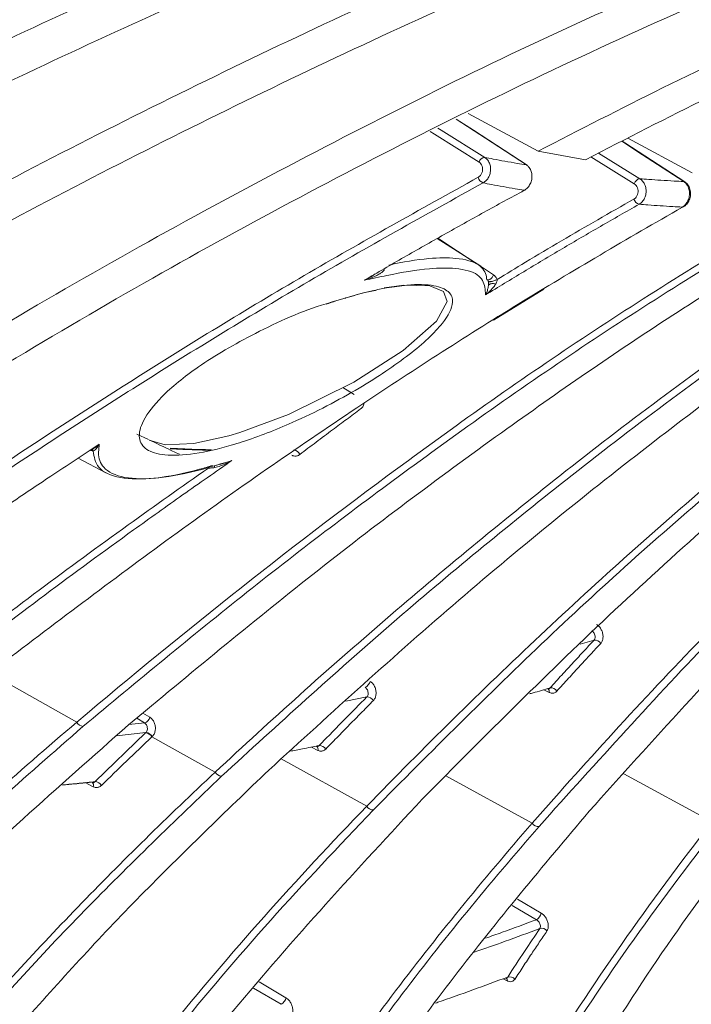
# Model space of a CAD drawing. Header units: millimetres. Extents: x 0 to 1118, y 0 to 864.
# Tile 199 of 256: x 908 to 914, y 119 to 128. Entities that reach past the tile are written whole.
import ezdxf

# ---------------------------------------------------------------- set-up
doc = ezdxf.new("R2010")
doc.units = ezdxf.units.MM

msp = doc.modelspace()

# ---------------------------------------------------------------- linework, layer by layer
at = {"color": 7, "linetype": 'Continuous', "lineweight": 15}
for p, q in [((912.2289, 127.2167), (912.8475, 126.8823)), ((913.6401, 126.9968), (914.2077, 126.6918)), ((913.2646, 126.8066), (912.8475, 126.8823)), ((912.3395, 125.8657), (911.9535, 126.1111)), ((912.8965, 125.665), (912.4517, 125.3908)), ((908.7816, 124.1711), (909.0276, 124.0428)), ((908.9306, 121.3148), (909.3782, 121.7447)), ((909.3782, 121.7447), (909.3808, 121.7471)), ((909.9937, 121.3983), (909.4337, 121.7088))]:
    msp.add_line(p, q, dxfattribs=at)
at = {"color": 9, "linetype": 'Continuous', "lineweight": 15}
for p, q in [((913.6972, 126.5955), (913.3143, 126.8318)), ((913.3806, 126.8654), (913.7463, 126.6397)), ((911.9608, 126.1152), (912.2995, 125.8911)), ((912.3196, 125.8778), (912.4537, 125.7891)), ((911.2206, 124.735), (911.1224, 124.7952)), ((909.4033, 124.3354), (909.3008, 124.3842)), ((908.967, 124.2812), (908.9567, 124.2864)), ((909.9326, 124.0839), (909.9342, 124.0897)), ((913.3411, 122.5638), (913.2175, 122.5286)), ((908.7711, 121.8406), (908.002, 122.2698)), ((912.944, 122.1025), (912.8979, 122.1257)), ((911.3333, 122.0623), (911.1484, 122.0255)), ((909.3683, 121.8327), (909.2995, 121.8744)), ((909.3546, 121.9194), (909.4149, 121.8828)), ((909.2302, 121.8179), (909.3683, 121.8327)), ((909.3808, 121.7471), (909.1216, 121.7194)), ((910.8996, 121.5904), (910.8427, 121.6191)), ((911.3328, 121.0968), (910.576, 121.514)), ((912.7949, 120.9464), (912.0315, 121.3648)), ((914.3845, 120.9584), (913.6036, 121.3838)), ((908.915, 121.2695), (908.8444, 121.3052)), ((912.8323, 120.0941), (912.6184, 120.2201)), ((912.6647, 120.2769), (912.8739, 120.1537)), ((910.3818, 119.5464), (910.6184, 119.4059)), ((912.5745, 119.5546), (912.5378, 119.5731)), ((910.5747, 119.3472), (910.3324, 119.4911))]:
    msp.add_line(p, q, dxfattribs=at)
at = {"color": 9, "linetype": 'Continuous', "lineweight": 15, "flags": 128}
for points in [[(912.7446, 126.761), (912.3809, 126.9969), (912.1217, 127.165)], [(911.9593, 127.0867), (911.9902, 127.0675), (912.3755, 126.8277)], [(912.3255, 126.7871), (911.9326, 127.0316), (911.8943, 127.0554)], [(914.1339, 126.6147), (913.7703, 126.8516), (913.5881, 126.9704)], [(912.7446, 126.761), (912.7503, 126.7589), (912.7511, 126.7584)], [(912.4537, 125.7891), (912.4476, 125.7774), (912.4398, 125.7666), (912.4308, 125.7575), (912.4213, 125.7506), (912.4121, 125.7466), (912.4036, 125.7456), (912.3966, 125.7478), (912.3963, 125.7481)]]:
    msp.add_lwpolyline(points, dxfattribs=at)
at = {"color": 7, "linetype": 'Continuous', "lineweight": 15, "flags": 128}
for points in [[(912.751, 126.7584), (912.2748, 127.0673), (912.1231, 127.1657)], [(914.1426, 126.6117), (913.612, 126.9575), (913.5904, 126.9716)], [(914.1339, 126.6147), (914.1399, 126.6131), (914.1426, 126.6117)], [(912.7243, 126.5371), (912.7294, 126.5371), (912.7334, 126.5384)], [(914.1218, 126.389), (914.1271, 126.3896), (914.1305, 126.391)], [(909.4082, 124.3316), (909.5497, 124.2884), (909.8029, 124.2994), (910.1149, 124.3682), (910.2106, 124.3968), (910.6402, 124.5568), (911.2191, 124.843), (911.6555, 125.1222), (911.949, 125.3819), (912.0427, 125.5555), (912.0099, 125.6441), (911.8896, 125.6937), (911.6599, 125.6985), (911.4866, 125.6762), (911.4866, 125.6762)], [(909.4363, 121.7113), (909.435, 121.7101), (909.4343, 121.7095), (909.4337, 121.7088), (909.4337, 121.7088)]]:
    msp.add_lwpolyline(points, dxfattribs=at)
at = {"color": 7, "linetype": 'Continuous', "lineweight": 15}
for centre, radius, start, end in [((912.3812, 126.7697), 0.0583, 95.6054, 162.64911), ((912.387, 126.6694), 0.0716, 194.09256, 248.37568), ((913.7574, 126.5779), 0.0628, 100.19615, 163.72365), ((913.7576, 126.4767), 0.0654, 194.93815, 254.31695), ((908.8861, 124.2109), 0.0362, 39.1521, 77.77035), ((910.6781, 124.1784), 0.0664, 21.85631, 81.07967), ((913.3491, 122.5049), 0.0595, 30.37797, 97.73035), ((911.2898, 122.2157), 0.0741, 291.5704, 347.54241), ((912.9605, 122.082), 0.06, 30.93033, 97.77184), ((911.3361, 121.9999), 0.0624, 28.72776, 92.53953), ((909.3464, 121.8998), 0.0707, 288.0764, 346.03795), ((908.8343, 121.8696), 0.0695, 204.70114, 261.42634), ((909.3748, 121.6786), 0.0662, 27.22366, 87.10978), ((909.3775, 121.6811), 0.0662, 27.22026, 87.1095), ((910.9148, 121.5702), 0.063, 29.29765, 92.58337), ((910.0524, 121.428), 0.0658, 206.89771, 267.13509), ((908.9284, 121.2488), 0.066, 28.18698, 88.09446), ((911.3877, 121.1275), 0.0629, 209.25422, 272.63267), ((912.8465, 120.9784), 0.0607, 211.73854, 277.88525), ((912.7951, 120.1643), 0.0794, 297.89561, 352.34247), ((912.8782, 119.9592), 0.0593, 37.32349, 105.28708), ((912.5945, 119.5309), 0.0593, 38.23926, 106.12179), ((910.5417, 119.4175), 0.0776, 295.16984, 351.36967)]:
    msp.add_arc(centre, radius, start, end, dxfattribs=at)
at = {"color": 9, "linetype": 'Continuous', "lineweight": 15}
for centre, radius, start, end in [((909.9118, 124.0894), 0.0752, 358.97702, 12.11896), ((912.9155, 122.1115), 0.0299, 342.38979, 53.90508), ((910.8697, 121.6016), 0.0319, 339.55293, 51.63691), ((908.8839, 121.2822), 0.0336, 337.65439, 50.09137), ((912.5473, 119.559), 0.0277, 350.70997, 56.12857)]:
    msp.add_arc(centre, radius, start, end, dxfattribs=at)
at = {"color": 7, "linetype": 'Continuous', "lineweight": 15}
for points, knots in [([(901.1006, 127.4311), (902.0191, 127.85), (903.8559, 128.6877), (906.6324, 129.8473), (909.421, 130.9385), (911.2898, 131.5987), (912.2245, 131.9289)], [0, 0, 0, 0, 0.2503558, 0.500713, 0.7502461, 1, 1, 1, 1]), ([(912.5341, 131.6147), (911.5439, 131.2695), (909.5637, 130.579), (906.6181, 129.423), (903.6927, 128.1894), (901.7637, 127.2956), (900.7987, 126.8484)], [0, 0, 0, 0, 0.250464, 0.500929, 0.750336, 1, 1, 1, 1]), ([(899.9117, 125.1575), (900.9965, 125.7272), (903.1661, 126.8667), (906.4602, 128.4135), (909.7771, 129.8417), (912.0069, 130.6691), (913.1228, 131.0831)], [0, 0, 0, 0, 0.2507374, 0.5014794, 0.7505075, 1, 1, 1, 1]), ([(913.4614, 130.8121), (912.6407, 130.5151), (910.9992, 129.9213), (908.559, 128.9238), (906.1363, 127.8594), (904.5393, 127.0886), (903.7403, 126.703)], [0, 0, 0, 0, 0.250486, 0.500971, 0.750361, 1, 1, 1, 1]), ([(904.1449, 125.8408), (904.9633, 126.2718), (906.6003, 127.1338), (909.0828, 128.3109), (911.5815, 129.4031), (913.261, 130.041), (914.1014, 130.3602)], [0, 0, 0, 0, 0.250623, 0.501251, 0.750433, 1, 1, 1, 1]), ([(914.4673, 130.1338), (913.6208, 129.8174), (911.9277, 129.1846), (909.4198, 128.0932), (906.9368, 126.9167), (905.3063, 126.0565), (904.4905, 125.6261)], [0, 0, 0, 0, 0.2507285, 0.5014517, 0.7505556, 1, 1, 1, 1]), ([(904.9219, 124.8177), (905.7595, 125.2989), (907.4347, 126.2613), (909.9835, 127.5606), (912.5545, 128.7518), (914.2877, 129.4263), (915.1553, 129.7639)], [0, 0, 0, 0, 0.250915, 0.501839, 0.750638, 1, 1, 1, 1]), ([(915.5468, 129.5832), (914.671, 129.2479), (912.9195, 128.5772), (910.3375, 127.3847), (907.7904, 126.086), (906.1263, 125.1279), (905.2935, 124.6484)], [0, 0, 0, 0, 0.2510582, 0.5021026, 0.750826, 1, 1, 1, 1]), ([(905.7656, 123.8976), (906.6214, 124.4337), (908.333, 125.506), (910.948, 126.9373), (913.5929, 128.2337), (915.383, 128.9422), (916.2795, 129.2971)], [0, 0, 0, 0, 0.251295, 0.502603, 0.750903, 1, 1, 1, 1]), ([(916.6948, 129.1628), (916.2406, 128.9914), (915.3318, 128.6482), (913.5303, 127.8767), (911.3149, 126.8051), (908.7054, 125.3708), (907.0105, 124.3068), (906.162, 123.7742)], [0, 0, 0, 0, 0.125655, 0.251443, 0.502825, 0.751124, 1, 1, 1, 1]), ([(912.8475, 126.8823), (913.2134, 127.0709), (913.9665, 127.4591), (915.1145, 127.9978), (916.2881, 128.5091), (917.0751, 128.8109), (917.4689, 128.9618)], [0, 0, 0, 0, 0.240998, 0.496003, 0.747882, 1, 1, 1, 1]), ([(917.9058, 128.8748), (917.5055, 128.7242), (916.7049, 128.4231), (915.5216, 127.9123), (914.3736, 127.3767), (913.6273, 126.9931), (913.2646, 126.8066)], [0, 0, 0, 0, 0.25513, 0.510256, 0.762003, 1, 1, 1, 1]), ([(913.2971, 121.052), (913.8598, 121.6768), (914.9851, 122.9262), (916.7259, 124.5815), (918.4832, 126.0704), (919.6871, 126.8972), (920.29, 127.3112)], [0, 0, 0, 0, 0.2612883, 0.5225718, 0.7609065, 1, 1, 1, 1]), ([(912.7949, 120.9464), (912.7949, 120.9464), (913.3007, 121.5248), (914.3347, 122.6507), (916.0104, 124.2797), (917.8151, 125.8384), (919.1367, 126.7511), (919.7975, 127.2075)], [0, 0, 0, 0, 0.000001, 0.237639, 0.475726, 0.737842, 1, 1, 1, 1]), ([(919.8518, 127.1747), (919.5195, 126.9521), (918.8544, 126.5067), (917.8882, 125.7741), (916.943, 125.0003), (915.7717, 123.9624), (914.392, 122.6262), (913.3676, 121.4879), (912.8549, 120.9182)], [0, 0, 0, 0, 0.130991, 0.262136, 0.39314, 0.524256, 0.761889, 1, 1, 1, 1]), ([(911.8216, 121.1588), (912.3852, 121.7243), (913.5122, 122.8553), (915.2286, 124.3577), (916.9414, 125.7124), (918.0957, 126.4748), (918.6736, 126.8564)], [0, 0, 0, 0, 0.262436, 0.524865, 0.76213, 1, 1, 1, 1]), ([(912.3755, 126.8277), (912.385, 126.8203), (912.4039, 126.8053), (912.4218, 126.7695), (912.429, 126.7286), (912.4243, 126.6861), (912.4083, 126.6471), (912.3856, 126.6186), (912.3679, 126.6074), (912.3607, 126.6029)], [0, 0, 0, 0, 0.149527, 0.299046, 0.448571, 0.598171, 0.747877, 0.897671, 1, 1, 1, 1]), ([(912.3755, 126.8277), (912.4002, 126.8229), (912.4592, 126.8114), (912.5551, 126.7936), (912.6534, 126.7762), (912.7174, 126.7655), (912.7446, 126.761)], [0, 0, 0, 0, 0.202194, 0.482646, 0.780442, 1, 1, 1, 1]), ([(911.3328, 121.0968), (911.3328, 121.0968), (911.8358, 121.6146), (912.8593, 122.6241), (914.5081, 124.0975), (916.2745, 125.5206), (917.5545, 126.3706), (918.1946, 126.7957)], [0, 0, 0, 0, 0.000001, 0.23632, 0.47301, 0.73649, 1, 1, 1, 1]), ([(918.2469, 126.7594), (917.9255, 126.5514), (917.2825, 126.1353), (916.0274, 125.2329), (914.5643, 124.0651), (912.9149, 122.5948), (911.899, 121.575), (911.3906, 121.0647)], [0, 0, 0, 0, 0.131686, 0.263494, 0.52696, 0.763284, 1, 1, 1, 1]), ([(912.3176, 126.652), (912.3219, 126.6547), (912.3324, 126.6614), (912.3458, 126.6786), (912.3552, 126.702), (912.3578, 126.7276), (912.3534, 126.7521), (912.3426, 126.7736), (912.3312, 126.7826), (912.3255, 126.7871)], [0, 0, 0, 0, 0.1023458, 0.2521722, 0.4019057, 0.5515157, 0.7010261, 0.8505115, 1, 1, 1, 1]), ([(912.7243, 126.5371), (912.7347, 126.5441), (912.7555, 126.5581), (912.7785, 126.5927), (912.792, 126.6329), (912.7941, 126.6753), (912.7846, 126.7146), (912.7668, 126.7442), (912.7511, 126.7561), (912.7446, 126.761)], [0, 0, 0, 0, 0.148941, 0.297859, 0.446761, 0.595959, 0.745625, 0.895728, 1, 1, 1, 1]), ([(906.6447, 123.1107), (906.6447, 123.1107), (907.5069, 123.718), (908.8771, 124.6333), (910.7758, 125.7965), (911.8037, 126.3668), (912.3176, 126.652)], [0, 0, 0, 0, 0.000002, 0.4671845, 0.7335901, 1, 1, 1, 1]), ([(913.7463, 126.6397), (913.7559, 126.6322), (913.775, 126.6174), (913.7938, 126.5815), (913.8025, 126.5405), (913.7995, 126.4978), (913.7853, 126.4586), (913.764, 126.4297), (913.747, 126.4184), (913.74, 126.4138)], [0, 0, 0, 0, 0.149276, 0.29854, 0.447817, 0.597175, 0.746637, 0.896179, 1, 1, 1, 1]), ([(913.7463, 126.6397), (913.7723, 126.6377), (913.8344, 126.6328), (913.9352, 126.6259), (914.0383, 126.6196), (914.1055, 126.6161), (914.1339, 126.6147)], [0, 0, 0, 0, 0.202552, 0.483358, 0.780809, 1, 1, 1, 1]), ([(912.3607, 126.6029), (911.8471, 126.318), (910.82, 125.7481), (909.3663, 124.8565), (907.9888, 123.9644), (907.1243, 123.3642), (906.6918, 123.064)], [0, 0, 0, 0, 0.266382, 0.532774, 0.766315, 1, 1, 1, 1]), ([(910.4667, 121.4164), (911.0229, 121.9233), (912.1353, 122.937), (913.8067, 124.2869), (915.4572, 125.5068), (916.5537, 126.2018), (917.1024, 126.5497)], [0, 0, 0, 0, 0.263754, 0.527499, 0.763515, 1, 1, 1, 1]), ([(912.7243, 126.5371), (912.6973, 126.5416), (912.6346, 126.552), (912.5381, 126.5691), (912.444, 126.5866), (912.3854, 126.598), (912.3607, 126.6029)], [0, 0, 0, 0, 0.222039, 0.514113, 0.794465, 1, 1, 1, 1]), ([(913.6944, 126.4599), (913.6986, 126.4627), (913.7087, 126.4695), (913.7213, 126.4868), (913.7295, 126.5103), (913.7311, 126.536), (913.7258, 126.5606), (913.7144, 126.5821), (913.7029, 126.591), (913.6972, 126.5955)], [0, 0, 0, 0, 0.103834, 0.253406, 0.402895, 0.552265, 0.70153, 0.850763, 1, 1, 1, 1]), ([(914.1218, 126.389), (914.1318, 126.3961), (914.1516, 126.4102), (914.173, 126.445), (914.1848, 126.4854), (914.1855, 126.5281), (914.1749, 126.5677), (914.1564, 126.5976), (914.1405, 126.6097), (914.1339, 126.6147)], [0, 0, 0, 0, 0.148721, 0.297417, 0.446105, 0.595086, 0.744516, 0.894359, 1, 1, 1, 1]), ([(914.1299, 126.3922), (914.1327, 126.3933), (914.1476, 126.3992), (914.1689, 126.4237), (914.1898, 126.4628), (914.197, 126.5111), (914.188, 126.5573), (914.1678, 126.5933), (914.148, 126.6064), (914.1398, 126.6118)], [0, 0, 0, 0, 0.03501, 0.190402, 0.357832, 0.535179, 0.719666, 0.883745, 1, 1, 1, 1]), ([(909.9937, 121.3983), (909.9937, 121.3983), (910.4877, 121.8586), (911.4893, 122.7574), (913.093, 124.0775), (914.8008, 125.3615), (916.0262, 126.1422), (916.6389, 126.5325)], [0, 0, 0, 0, 0.000001, 0.235845, 0.471992, 0.735986, 1, 1, 1, 1]), ([(916.689, 126.4928), (916.0769, 126.1029), (914.8526, 125.323), (913.1475, 124.0393), (911.5427, 122.7241), (910.5472, 121.8164), (910.0491, 121.3623)], [0, 0, 0, 0, 0.263981, 0.527969, 0.763825, 1, 1, 1, 1]), ([(911.311, 125.7426), (911.4282, 125.8106), (911.6625, 125.9467), (912.0154, 126.1468), (912.3692, 126.344), (912.6059, 126.4727), (912.7243, 126.5371)], [0, 0, 0, 0, 0.2499625, 0.4999396, 0.7499619, 1, 1, 1, 1]), ([(912.4838, 125.7494), (912.5674, 125.8001), (912.757, 125.9149), (913.0535, 126.0909), (913.3733, 126.2774), (913.5874, 126.399), (913.6944, 126.4599)], [0, 0, 0, 0, 0.208464, 0.472273, 0.736128, 1, 1, 1, 1]), ([(908.093, 122.3442), (908.6119, 122.7379), (909.6496, 123.5253), (911.1792, 124.5829), (912.6677, 125.5458), (913.6369, 126.1078), (914.1218, 126.389)], [0, 0, 0, 0, 0.26548, 0.530952, 0.765344, 1, 1, 1, 1]), ([(908.7711, 121.8406), (908.7711, 121.8406), (909.728, 122.6507), (911.2543, 123.8557), (913.3911, 125.3555), (914.555, 126.0654), (915.1369, 126.4203)], [0, 0, 0, 0, 0.0000016, 0.4707032, 0.7353452, 1, 1, 1, 1]), ([(915.1848, 126.3773), (914.6033, 126.0228), (913.4405, 125.3136), (911.8086, 124.1664), (910.267, 122.9996), (909.3051, 122.2006), (908.8239, 121.8009)], [0, 0, 0, 0, 0.26461, 0.529231, 0.764489, 1, 1, 1, 1]), ([(909.2262, 121.8146), (909.7669, 122.2637), (910.8483, 123.1617), (912.4559, 124.3623), (914.0308, 125.4511), (915.0654, 126.0792), (915.5831, 126.3935)], [0, 0, 0, 0, 0.264683, 0.529356, 0.7645, 1, 1, 1, 1]), ([(913.74, 126.4138), (913.6261, 126.3491), (913.3985, 126.2196), (913.0585, 126.0209), (912.7195, 125.8192), (912.4945, 125.6818), (912.382, 125.6131)], [0, 0, 0, 0, 0.249957, 0.499932, 0.749958, 1, 1, 1, 1]), ([(914.1218, 126.389), (914.0935, 126.3905), (914.0277, 126.3939), (913.9265, 126.4001), (913.8276, 126.407), (913.766, 126.4117), (913.74, 126.4138)], [0, 0, 0, 0, 0.221699, 0.513546, 0.79412, 1, 1, 1, 1]), ([(911.5265, 125.8768), (911.5265, 125.8768), (911.6523, 125.9045), (911.8726, 125.9403), (912.1543, 125.9436), (912.3381, 125.8894), (912.3843, 125.8138), (912.3897, 125.7717), (912.3897, 125.7717)], [0, 0, 0, 0, 0.000009, 0.258632, 0.469513, 0.744477, 0.999991, 1, 1, 1, 1]), ([(912.382, 125.6131), (912.3805, 125.6363), (912.3764, 125.7025), (912.3341, 125.8014), (912.1498, 125.853), (911.8701, 125.8516), (911.577, 125.8001), (911.3778, 125.757), (911.311, 125.7426)], [0, 0, 0, 0, 0.111259, 0.317556, 0.524833, 0.683727, 0.893826, 1, 1, 1, 1]), ([(911.4657, 125.8124), (911.4574, 125.8067), (911.4253, 125.7847), (911.3724, 125.7629), (911.3281, 125.7477), (911.3113, 125.7426), (911.311, 125.7426)], [0, 0, 0, 0, 0.178549, 0.69229, 0.994572, 1, 1, 1, 1]), ([(911.311, 125.7426), (911.3113, 125.7427), (911.3268, 125.7499), (911.3601, 125.766), (911.3908, 125.7869), (911.4074, 125.7982)], [0, 0, 0, 0, 0.008225, 0.464853, 1, 1, 1, 1]), ([(911.4875, 125.8411), (911.4873, 125.8395), (911.487, 125.8362), (911.4843, 125.8302), (911.4777, 125.8216), (911.4703, 125.8159), (911.4657, 125.8124)], [0, 0, 0, 0, 0.131843, 0.2649, 0.536716, 1, 1, 1, 1]), ([(912.3897, 125.7717), (912.3897, 125.7717), (912.39, 125.769), (912.3906, 125.7628), (912.3912, 125.7565), (912.3916, 125.753)], [0, 0, 0, 0, 0.000239, 0.440376, 1, 1, 1, 1]), ([(912.4537, 125.7891), (912.4553, 125.788), (912.4586, 125.7857), (912.4632, 125.7817), (912.4676, 125.7773), (912.4729, 125.7708), (912.4788, 125.7618), (912.4821, 125.7536), (912.4838, 125.7494)], [0, 0, 0, 0, 0.124389, 0.249493, 0.376997, 0.505401, 0.748964, 1, 1, 1, 1]), ([(911.5077, 125.6754), (911.5689, 125.6847), (911.7324, 125.7095), (911.9359, 125.7039), (912.0697, 125.6473), (912.1097, 125.5376), (912.0131, 125.3518), (911.7286, 125.0888), (911.2705, 124.7808), (910.7453, 124.5063), (910.3446, 124.3494), (910.0533, 124.2593), (909.8015, 124.2009), (909.5377, 124.1884), (909.3711, 124.2408), (909.3058, 124.3476), (909.3461, 124.5077), (909.5154, 124.7244), (909.8452, 124.9947), (910.3402, 125.2794), (910.7601, 125.4735), (910.9751, 125.5347), (910.9759, 125.5349)], [0, 0, 0, 0, 0.025463, 0.067996, 0.106609, 0.146977, 0.205881, 0.280214, 0.355359, 0.436294, 0.492156, 0.504812, 0.548543, 0.592433, 0.633768, 0.675533, 0.722053, 0.776887, 0.842669, 0.919191, 0.999711, 1, 1, 1, 1]), ([(912.4726, 125.7094), (912.4722, 125.7087), (912.463, 125.6934), (912.4407, 125.6659), (912.4102, 125.6362), (912.3897, 125.6192), (912.3822, 125.6133), (912.382, 125.6131)], [0, 0, 0, 0, 0.016488, 0.369252, 0.772313, 0.994461, 1, 1, 1, 1]), ([(912.382, 125.6131), (912.3821, 125.6132), (912.3846, 125.6181), (912.3915, 125.6325), (912.401, 125.6581), (912.4068, 125.6825), (912.4084, 125.6964), (912.4085, 125.6971)], [0, 0, 0, 0, 0.005521, 0.223028, 0.630651, 0.983501, 1, 1, 1, 1]), ([(912.3944, 125.7492), (912.396, 125.7482), (912.3994, 125.7461), (912.404, 125.7404), (912.4077, 125.7316), (912.4089, 125.7244), (912.4091, 125.7204), (912.4091, 125.7198)], [0, 0, 0, 0, 0.275431, 0.555289, 0.755863, 0.967941, 1, 1, 1, 1]), ([(912.4838, 125.7494), (912.4806, 125.7478), (912.474, 125.7443), (912.4616, 125.7393), (912.4476, 125.7347), (912.4336, 125.7313), (912.4214, 125.7297), (912.4127, 125.7299), (912.4075, 125.7316), (912.4068, 125.7336), (912.4065, 125.7346)], [0, 0, 0, 0, 0.1077452, 0.2290209, 0.3613546, 0.5, 0.6386454, 0.7709791, 0.8922548, 1, 1, 1, 1]), ([(912.4085, 125.6971), (912.4089, 125.7016), (912.4096, 125.7091), (912.4095, 125.7198), (912.4085, 125.7271), (912.4075, 125.7314), (912.4068, 125.7335), (912.4065, 125.7346)], [0, 0, 0, 0, 0.431496, 0.716267, 0.859192, 0.929032, 1, 1, 1, 1]), ([(912.4084, 125.7317), (912.4084, 125.7304), (912.4085, 125.7281), (912.4089, 125.7239), (912.4091, 125.722)], [0, 0, 0, 0, 0.541936, 1, 1, 1, 1]), ([(912.4085, 125.6971), (912.4094, 125.6987), (912.4111, 125.7019), (912.4162, 125.7062), (912.4233, 125.7098), (912.4322, 125.7123), (912.4423, 125.7134), (912.4528, 125.7132), (912.4631, 125.7119), (912.4695, 125.7102), (912.4726, 125.7094)], [0, 0, 0, 0, 0.115279, 0.238504, 0.36766, 0.5, 0.63234, 0.761496, 0.884721, 1, 1, 1, 1]), ([(912.4838, 125.7494), (912.484, 125.7483), (912.4846, 125.7462), (912.4849, 125.7417), (912.4839, 125.7341), (912.4798, 125.7226), (912.4753, 125.7143), (912.4726, 125.7094)], [0, 0, 0, 0, 0.07093, 0.140727, 0.283583, 0.568367, 1, 1, 1, 1]), ([(910.9734, 125.5314), (911.0301, 125.5511), (911.0887, 125.5714), (911.1457, 125.5859), (911.1476, 125.5864)], [0, 0, 0, 0, 0.966088, 1, 1, 1, 1]), ([(911.1476, 125.5864), (911.238, 125.613), (911.3326, 125.6408), (911.4163, 125.6543), (911.42, 125.6549)], [0, 0, 0, 0, 0.955979, 1, 1, 1, 1]), ([(911.278, 124.6056), (911.2367, 124.5751), (911.1542, 124.5142), (911.0233, 124.4166), (910.885, 124.3131), (910.7882, 124.2398), (910.7397, 124.2031)], [0, 0, 0, 0, 0.229207, 0.458415, 0.729206, 1, 1, 1, 1]), ([(907.0582, 122.9967), (907.1811, 123.083), (907.4268, 123.2558), (907.797, 123.5112), (908.1683, 123.7638), (908.5584, 124.0253), (908.8256, 124.2004), (908.9679, 124.2938)], [0, 0, 0, 0, 0.194469, 0.388948, 0.583454, 0.77797, 1, 1, 1, 1]), ([(908.8783, 124.2348), (908.8812, 124.2359), (908.9129, 124.248), (908.9419, 124.2722), (908.9677, 124.2937), (908.9679, 124.2938)], [0, 0, 0, 0, 0.092132, 0.993053, 1, 1, 1, 1]), ([(908.9679, 124.2938), (908.9679, 124.2937), (908.9572, 124.2746), (908.9411, 124.2485), (908.9204, 124.2372), (908.9142, 124.2337)], [0, 0, 0, 0, 0.0053413, 0.6999138, 1, 1, 1, 1]), ([(908.9679, 124.2938), (908.967, 124.2814), (908.9652, 124.2566), (908.958, 124.1812), (908.9932, 124.0742), (909.1679, 123.9882), (909.4787, 123.9848), (909.8229, 124.0528), (910.0513, 124.1229), (910.1412, 124.1506)], [0, 0, 0, 0, 0.043589, 0.087178, 0.263633, 0.473494, 0.672738, 0.871149, 1, 1, 1, 1]), ([(909.97, 124.1065), (909.9314, 124.0951), (909.7526, 124.0423), (909.4497, 123.982), (909.1319, 123.9856), (908.9411, 124.074), (908.9227, 124.1829), (908.9142, 124.2337)], [0, 0, 0, 0, 0.064471, 0.298747, 0.534286, 0.782194, 1, 1, 1, 1]), ([(909.5948, 124.2581), (909.6804, 124.2541), (909.8018, 124.2485), (909.9246, 124.2461), (909.9607, 124.2454)], [0, 0, 0, 0, 0.70543, 1, 1, 1, 1]), ([(909.9452, 124.2419), (909.9024, 124.2427), (909.785, 124.2449), (909.6689, 124.2502), (909.5951, 124.2536)], [0, 0, 0, 0, 0.364709, 1, 1, 1, 1]), ([(910.6708, 124.1968), (910.6737, 124.1955), (910.6797, 124.1927), (910.6902, 124.19), (910.7022, 124.189), (910.7153, 124.1908), (910.7281, 124.1953), (910.7358, 124.2005), (910.7397, 124.2031)], [0, 0, 0, 0, 0.12988, 0.261635, 0.443586, 0.630819, 0.812772, 1, 1, 1, 1]), ([(910.1412, 124.1506), (909.9957, 124.0495), (909.7048, 123.8472), (909.1523, 123.4529), (908.4848, 122.9647), (907.9668, 122.5689), (907.7078, 122.3709)], [0, 0, 0, 0, 0.177201, 0.354417, 0.677168, 1, 1, 1, 1]), ([(910.1412, 124.1506), (910.1409, 124.1504), (910.1081, 124.132), (910.0577, 124.1058), (910.0048, 124.0925), (909.987, 124.0881)], [0, 0, 0, 0, 0.005492, 0.667128, 1, 1, 1, 1]), ([(910.0057, 124.1108), (910.0132, 124.1122), (910.04, 124.1171), (910.0851, 124.1301), (910.1223, 124.1432), (910.1409, 124.1504), (910.1412, 124.1506)], [0, 0, 0, 0, 0.162156, 0.57626, 0.993128, 1, 1, 1, 1]), ([(907.6577, 122.4142), (907.6578, 122.4142), (907.9162, 122.6136), (908.4356, 123.0075), (909.1938, 123.5644), (909.6954, 123.9172), (909.9326, 124.0839)], [0, 0, 0, 0, 0.000005, 0.345175, 0.690429, 1, 1, 1, 1]), ([(909.987, 124.0881), (909.9835, 124.0875), (909.9765, 124.0865), (909.9637, 124.0851), (909.9488, 124.0838), (909.938, 124.0839), (909.9326, 124.0839)], [0, 0, 0, 0, 0.185595, 0.371518, 0.684402, 1, 1, 1, 1]), ([(913.3411, 122.5638), (913.3415, 122.5643), (913.3448, 122.568), (913.3492, 122.5769), (913.3513, 122.592), (913.3491, 122.6086), (913.3427, 122.6244), (913.3331, 122.6383), (913.325, 122.6441), (913.3209, 122.647)], [0, 0, 0, 0, 0.027024, 0.189116, 0.351372, 0.513686, 0.675923, 0.838013, 1, 1, 1, 1]), ([(913.4004, 122.535), (913.4014, 122.536), (913.4079, 122.5434), (913.4173, 122.5612), (913.4222, 122.5918), (913.4186, 122.6251), (913.4067, 122.657), (913.3881, 122.685), (913.3722, 122.6967), (913.3643, 122.7025)], [0, 0, 0, 0, 0.027048, 0.189223, 0.35146, 0.513689, 0.675844, 0.837921, 1, 1, 1, 1]), ([(912.9524, 122.1414), (912.987, 122.1795), (913.0563, 122.2556), (913.1558, 122.3639), (913.2507, 122.4667), (913.311, 122.5314), (913.3411, 122.5638)], [0, 0, 0, 0, 0.268488, 0.536979, 0.768489, 1, 1, 1, 1]), ([(913.4004, 122.535), (913.3703, 122.5026), (913.3101, 122.4379), (913.2152, 122.3351), (913.1158, 122.2269), (913.0466, 122.1508), (913.012, 122.1128)], [0, 0, 0, 0, 0.231509, 0.46302, 0.731509, 1, 1, 1, 1]), ([(911.3908, 122.0299), (911.3919, 122.031), (911.3991, 122.0386), (911.4096, 122.0568), (911.4161, 122.0878), (911.414, 122.1215), (911.4034, 122.1539), (911.3858, 122.1821), (911.37, 122.1939), (911.3621, 122.1997)], [0, 0, 0, 0, 0.028294, 0.190294, 0.352333, 0.514346, 0.676279, 0.838139, 1, 1, 1, 1]), ([(911.3333, 122.0623), (911.3338, 122.0628), (911.3373, 122.0666), (911.3424, 122.0756), (911.3453, 122.0911), (911.3438, 122.1078), (911.3382, 122.1239), (911.329, 122.138), (911.321, 122.1438), (911.317, 122.1468)], [0, 0, 0, 0, 0.028276, 0.19023, 0.352311, 0.514408, 0.676403, 0.838249, 1, 1, 1, 1]), ([(912.7698, 122.0892), (912.7806, 122.0922), (912.8412, 122.1087), (912.9022, 122.1266), (912.9524, 122.1414)], [0, 0, 0, 0, 0.177978, 1, 1, 1, 1]), ([(912.94, 122.1338), (912.9409, 122.134), (912.9437, 122.1346), (912.9479, 122.1371), (912.9509, 122.14), (912.9524, 122.1414)], [0, 0, 0, 0, 0.1843561, 0.5863303, 1, 1, 1, 1]), ([(912.944, 122.1025), (912.948, 122.1007), (912.956, 122.0972), (912.9684, 122.095), (912.9806, 122.0952), (912.9921, 122.0984), (913.0029, 122.104), (913.0089, 122.1098), (913.012, 122.1128)], [0, 0, 0, 0, 0.161055, 0.326495, 0.492464, 0.663247, 0.829217, 1, 1, 1, 1]), ([(910.912, 121.6332), (910.9496, 121.6718), (911.0247, 121.7491), (911.165, 121.8924), (911.2681, 121.9964), (911.3333, 122.0623)], [0, 0, 0, 0, 0.268502, 0.537005, 1, 1, 1, 1]), ([(911.3908, 122.0299), (911.3582, 121.997), (911.293, 121.9313), (911.1902, 121.8269), (911.0824, 121.7169), (911.0073, 121.6397), (910.9698, 121.6011)], [0, 0, 0, 0, 0.231496, 0.462993, 0.731496, 1, 1, 1, 1]), ([(909.4363, 121.7113), (909.4375, 121.7125), (909.4453, 121.7202), (909.4569, 121.7387), (909.4651, 121.7699), (909.4645, 121.804), (909.4551, 121.8366), (909.4383, 121.8651), (909.4227, 121.8769), (909.4149, 121.8828)], [0, 0, 0, 0, 0.029781, 0.191557, 0.353355, 0.515113, 0.676787, 0.838393, 1, 1, 1, 1]), ([(900.1995, 109.9365), (900.1995, 109.9365), (900.3684, 110.4481), (900.7557, 111.4748), (901.4825, 113.0155), (902.3539, 114.5511), (903.3714, 116.0792), (904.5292, 117.5862), (905.8203, 119.0596), (907.2315, 120.4844), (908.2458, 121.3953), (908.7711, 121.8406), (908.7711, 121.8406)], [0, 0, 0, 0, 0.000001, 0.12194, 0.244383, 0.368326, 0.492753, 0.619352, 0.746416, 0.873, 0.999999, 1, 1, 1, 1]), ([(908.8239, 121.8009), (908.3108, 121.3519), (907.283, 120.4524), (905.8807, 119.0291), (904.5878, 117.5586), (903.4384, 116.0635), (902.43, 114.5534), (901.5635, 113.031), (900.8215, 111.4844), (900.4488, 110.444), (900.2624, 109.9238)], [0, 0, 0, 0, 0.126596, 0.253598, 0.380205, 0.507267, 0.629479, 0.751687, 0.875845, 1, 1, 1, 1]), ([(900.7872, 110.1544), (900.9804, 110.6841), (901.3669, 111.7437), (902.1431, 113.327), (903.0566, 114.8928), (903.8544, 116.0537), (904.7342, 117.2231), (905.7726, 118.4816), (907.3556, 120.1616), (908.6027, 121.2636), (909.2262, 121.8146)], [0, 0, 0, 0, 0.129045, 0.258095, 0.387105, 0.516119, 0.549984, 0.68551, 0.842751, 1, 1, 1, 1]), ([(909.3808, 121.7471), (909.3814, 121.7477), (909.3852, 121.7516), (909.3908, 121.7608), (909.3945, 121.7764), (909.3938, 121.7933), (909.3888, 121.8096), (909.3801, 121.8238), (909.3722, 121.8297), (909.3683, 121.8327)], [0, 0, 0, 0, 0.029768, 0.191528, 0.353384, 0.515224, 0.676944, 0.838516, 1, 1, 1, 1]), ([(909.4337, 121.7088), (909.4337, 121.7088), (909.3583, 121.6378), (909.2082, 121.4954), (909.0605, 121.3518), (908.9866, 121.28)], [0, 0, 0, 0, 0.00002, 0.499991, 1, 1, 1, 1]), ([(910.6525, 121.5824), (910.6896, 121.5892), (910.7757, 121.605), (910.8625, 121.6229), (910.912, 121.6332)], [0, 0, 0, 0, 0.429898, 1, 1, 1, 1]), ([(910.8971, 121.6249), (910.8986, 121.6253), (910.9021, 121.626), (910.9072, 121.6287), (910.9104, 121.6317), (910.912, 121.6332)], [0, 0, 0, 0, 0.2708215, 0.6301867, 1, 1, 1, 1]), ([(910.8996, 121.5904), (910.9036, 121.5887), (910.9116, 121.5851), (910.9241, 121.5829), (910.9366, 121.5832), (910.9487, 121.5864), (910.96, 121.5921), (910.9665, 121.5981), (910.9698, 121.6011)], [0, 0, 0, 0, 0.16018, 0.324647, 0.491071, 0.662324, 0.828749, 1, 1, 1, 1]), ([(903.6363, 111.6509), (903.8077, 112.0858), (904.151, 112.9569), (904.8026, 114.2589), (905.5513, 115.5517), (906.3856, 116.8033), (907.2927, 118.0109), (908.2671, 119.1733), (909.3181, 120.3141), (910.0838, 121.049), (910.4667, 121.4164)], [0, 0, 0, 0, 0.128261, 0.256923, 0.385178, 0.513803, 0.634798, 0.755794, 0.877896, 1, 1, 1, 1]), ([(903.0543, 111.4301), (903.0543, 111.4301), (903.2064, 111.8476), (903.5448, 112.6845), (904.1513, 113.9395), (904.8569, 115.1912), (905.6724, 116.4545), (906.5988, 117.7213), (907.6362, 118.9824), (908.7651, 120.2125), (909.5748, 121.0074), (909.9937, 121.3982), (909.9937, 121.3983)], [0, 0, 0, 0, 0.000001, 0.120491, 0.241318, 0.363143, 0.485292, 0.613809, 0.742673, 0.871177, 0.999999, 1, 1, 1, 1]), ([(910.0491, 121.3623), (909.6394, 120.9693), (908.8191, 120.1823), (907.697, 118.9538), (906.6585, 117.6952), (905.7369, 116.4361), (904.9264, 115.1835), (904.2245, 113.94), (903.6086, 112.6826), (903.2811, 111.8387), (903.1174, 111.4168)], [0, 0, 0, 0, 0.128512, 0.257337, 0.385858, 0.514722, 0.635391, 0.756058, 0.87803, 1, 1, 1, 1]), ([(908.8953, 121.3095), (908.848, 121.3041), (908.7635, 121.2943), (908.6797, 121.2867), (908.6427, 121.2834)], [0, 0, 0, 0, 0.5589361, 1, 1, 1, 1]), ([(908.6451, 121.2855), (908.6933, 121.2899), (908.7881, 121.2984), (908.8837, 121.3094), (908.9306, 121.3148)], [0, 0, 0, 0, 0.509333, 1, 1, 1, 1]), ([(908.9131, 121.3061), (908.9133, 121.3061), (908.9157, 121.3062), (908.9199, 121.3076), (908.9257, 121.3103), (908.929, 121.3133), (908.9306, 121.3148)], [0, 0, 0, 0, 0.030646, 0.356655, 0.67372, 1, 1, 1, 1]), ([(908.915, 121.2695), (908.9189, 121.2677), (908.9269, 121.2642), (908.9394, 121.2619), (908.9522, 121.2622), (908.9646, 121.2653), (908.9763, 121.2711), (908.9832, 121.277), (908.9866, 121.28)], [0, 0, 0, 0, 0.159189, 0.322552, 0.48953, 0.661351, 0.828256, 1, 1, 1, 1]), ([(906.4964, 113.2654), (906.6419, 113.6093), (906.9333, 114.2978), (907.4588, 115.3279), (908.0472, 116.3532), (908.9063, 117.6823), (910.1088, 119.3073), (911.2495, 120.5404), (911.8216, 121.1588)], [0, 0, 0, 0, 0.1270477, 0.2543485, 0.3813922, 0.5086732, 0.7535609, 1, 1, 1, 1]), ([(905.9213, 113.0407), (905.9213, 113.0408), (906.19, 113.7148), (906.8193, 115.069), (908.0392, 117.108), (909.5339, 119.1327), (910.7082, 120.4529), (911.3328, 121.0968), (911.3328, 121.0968)], [0, 0, 0, 0, 0.000001, 0.243684, 0.489146, 0.744587, 0.999999, 1, 1, 1, 1]), ([(911.3906, 121.0647), (911.0842, 120.7414), (910.4709, 120.0943), (909.6256, 119.0967), (908.8369, 118.0823), (907.8967, 116.7415), (906.872, 115.0555), (906.2812, 113.7048), (905.9847, 113.0271)], [0, 0, 0, 0, 0.127618, 0.255445, 0.383068, 0.510918, 0.754586, 1, 1, 1, 1]), ([(912.2437, 116.8528), (912.4216, 117.2133), (912.7773, 117.9342), (913.4115, 119.0059), (914.1091, 120.0665), (914.6345, 120.7599), (914.8975, 121.107)], [0, 0, 0, 0, 0.2516336, 0.5032619, 0.75138, 1, 1, 1, 1]), ([(909.366, 114.9988), (909.4835, 115.2585), (909.7188, 115.778), (910.1237, 116.5559), (910.5657, 117.3314), (911.2016, 118.347), (912.0762, 119.5985), (912.8896, 120.5669), (913.2971, 121.052)], [0, 0, 0, 0, 0.1263464, 0.2528388, 0.3791822, 0.5056645, 0.7523508, 1, 1, 1, 1]), ([(918.022, 120.9866), (918.022, 120.9866), (917.5284, 120.0734), (916.6019, 118.1726), (915.4019, 115.1264), (914.5659, 112.4253), (914.0071, 110.1672), (913.5711, 108.0566), (913.2568, 105.9727), (913.055, 103.9309), (913.0033, 102.8743), (912.9774, 102.3455)], [0, 0, 0, 0, 0.0000005, 0.1771926, 0.3550155, 0.5322137, 0.621153, 0.7102013, 0.8547115, 0.9272973, 1, 1, 1, 1]), ([(908.799, 114.7696), (908.799, 114.7696), (909.0223, 115.285), (909.5239, 116.3184), (910.4423, 117.8736), (911.5258, 119.4235), (912.3561, 120.444), (912.7949, 120.9464), (912.7949, 120.9464)], [0, 0, 0, 0, 0.000001, 0.245522, 0.492111, 0.746064, 0.999999, 1, 1, 1, 1]), ([(912.8549, 120.9182), (912.6392, 120.6666), (912.2076, 120.1631), (911.6066, 119.3948), (911.0403, 118.6184), (910.351, 117.5909), (909.5808, 116.3031), (909.1025, 115.2721), (908.8628, 114.7555)], [0, 0, 0, 0, 0.1269146, 0.2539563, 0.3808752, 0.5079284, 0.7534382, 1, 1, 1, 1]), ([(911.6861, 116.6181), (911.6861, 116.6181), (912.0247, 117.3413), (912.6191, 118.4345), (913.5716, 119.8788), (914.1052, 120.6005), (914.3845, 120.9584), (914.3845, 120.9584)], [0, 0, 0, 0, 0.000002, 0.4944, 0.747205, 0.999998, 1, 1, 1, 1]), ([(914.4464, 120.9341), (914.1745, 120.5754), (913.6307, 119.8579), (912.9199, 118.7723), (912.2816, 117.6868), (911.9276, 116.9651), (911.7504, 116.6038)], [0, 0, 0, 0, 0.2527645, 0.5055368, 0.7525015, 1, 1, 1, 1]), ([(912.9762, 102.3038), (913.0018, 102.8283), (913.053, 103.8782), (913.2539, 105.9186), (913.5676, 108.0011), (914.003, 110.1103), (914.5605, 112.3677), (915.3979, 115.0638), (916.5879, 118.1251), (917.5401, 119.9949), (918.017, 120.9314)], [0, 0, 0, 0, 0.072168, 0.14446, 0.289741, 0.378287, 0.466945, 0.644943, 0.822156, 1, 1, 1, 1]), ([(912.4442, 102.0383), (912.4697, 102.5632), (912.5206, 103.614), (912.7209, 105.6562), (913.0342, 107.7405), (913.4692, 109.8516), (914.0267, 112.1108), (914.8612, 114.8123), (916.0616, 117.8643), (916.9871, 119.7661), (917.4821, 120.683), (917.4821, 120.683)], [0, 0, 0, 0, 0.072167, 0.144458, 0.289738, 0.378287, 0.466949, 0.644955, 0.822162, 0.999999, 1, 1, 1, 1]), ([(917.5476, 120.6685), (917.0727, 119.7349), (916.1212, 117.8645), (914.9338, 114.8071), (914.0967, 112.1099), (913.5394, 109.8523), (913.1045, 107.7431), (912.7912, 105.661), (912.5905, 103.6211), (912.5392, 102.5656), (912.5136, 102.0374)], [0, 0, 0, 0, 0.177228, 0.355086, 0.532308, 0.621259, 0.710319, 0.85477, 0.927327, 1, 1, 1, 1]), ([(912.9254, 119.9952), (912.929, 120.0021), (912.9364, 120.0163), (912.9382, 120.0458), (912.932, 120.078), (912.918, 120.1091), (912.8981, 120.1365), (912.8819, 120.148), (912.8739, 120.1537)], [0, 0, 0, 0, 0.157725, 0.326654, 0.495403, 0.663774, 0.831856, 1, 1, 1, 1]), ([(912.8626, 120.0164), (912.8642, 120.0198), (912.8674, 120.0268), (912.8674, 120.0412), (912.8634, 120.0569), (912.8556, 120.0722), (912.8448, 120.0856), (912.8365, 120.0913), (912.8323, 120.0941)], [0, 0, 0, 0, 0.1576944, 0.3270116, 0.4962576, 0.6648664, 0.8326762, 1, 1, 1, 1]), ([(912.5781, 119.5879), (912.6275, 119.6636), (912.7208, 119.8066), (912.8172, 119.9493), (912.8626, 120.0164)], [0, 0, 0, 0, 0.529113, 1, 1, 1, 1]), ([(912.9254, 119.9952), (912.9027, 119.9617), (912.8572, 119.8947), (912.7872, 119.7899), (912.715, 119.6809), (912.6657, 119.6054), (912.6411, 119.5676)], [0, 0, 0, 0, 0.235442, 0.470888, 0.735441, 1, 1, 1, 1]), ([(911.9406, 119.358), (911.9475, 119.3604), (912.0569, 119.3979), (912.2693, 119.4743), (912.4751, 119.55), (912.5781, 119.5879)], [0, 0, 0, 0, 0.032636, 0.516298, 1, 1, 1, 1]), ([(912.5675, 119.5797), (912.5686, 119.5799), (912.5733, 119.5807), (912.576, 119.5848), (912.5781, 119.5879)], [0, 0, 0, 0, 0.233536, 1, 1, 1, 1]), ([(912.5677, 119.5789), (912.5688, 119.5792), (912.5701, 119.5795), (912.5692, 119.5797), (912.569, 119.5797)], [0, 0, 0, 0, 0.770721, 1, 1, 1, 1]), ([(912.5745, 119.5546), (912.5762, 119.5538), (912.586, 119.5491), (912.6041, 119.5454), (912.6262, 119.5502), (912.6361, 119.5618), (912.6411, 119.5676)], [0, 0, 0, 0, 0.062461, 0.374521, 0.687346, 1, 1, 1, 1]), ([(910.6656, 119.2449), (910.6695, 119.252), (910.6776, 119.2666), (910.6803, 119.2967), (910.6751, 119.3294), (910.6619, 119.3609), (910.6425, 119.3885), (910.6264, 119.4001), (910.6184, 119.4059)], [0, 0, 0, 0, 0.159377, 0.328572, 0.497266, 0.665173, 0.832551, 1, 1, 1, 1])]:
    msp.add_open_spline(points, degree=3, knots=knots, dxfattribs=at)
at = {"color": 9, "linetype": 'Continuous', "lineweight": 15}
for points, knots in [([(910.9759, 125.5349), (911.1128, 125.5778), (911.2958, 125.6353), (911.4651, 125.6673), (911.5077, 125.6754)], [0, 0, 0, 0, 0.747835, 1, 1, 1, 1]), ([(911.3102, 124.6575), (911.3085, 124.651), (911.3041, 124.6339), (911.2915, 124.6168), (911.2811, 124.6082), (911.278, 124.6056)], [0, 0, 0, 0, 0.3003, 0.787923, 1, 1, 1, 1]), ([(909.6765, 124.2055), (909.6565, 124.2149), (909.5839, 124.2494), (909.4972, 124.2907), (909.4305, 124.3224), (909.4164, 124.3291)], [0, 0, 0, 0, 0.230294, 0.837587, 1, 1, 1, 1]), ([(908.9142, 124.2337), (908.9112, 124.2345), (908.9052, 124.236), (908.8968, 124.2388), (908.8913, 124.2411), (908.8892, 124.2419)], [0, 0, 0, 0, 0.382587, 0.767444, 1, 1, 1, 1]), ([(912.3827, 119.9312), (912.4318, 119.9486), (912.5814, 120.0014), (912.7315, 120.0569), (912.8323, 120.0941)], [0, 0, 0, 0, 0.328047, 1, 1, 1, 1]), ([(912.8626, 120.0164), (912.7601, 119.9786), (912.5659, 119.907), (912.3724, 119.8387), (912.281, 119.8065)], [0, 0, 0, 0, 0.527786, 1, 1, 1, 1])]:
    msp.add_open_spline(points, degree=3, knots=knots, dxfattribs=at)

doc.saveas('drawing.dxf')
